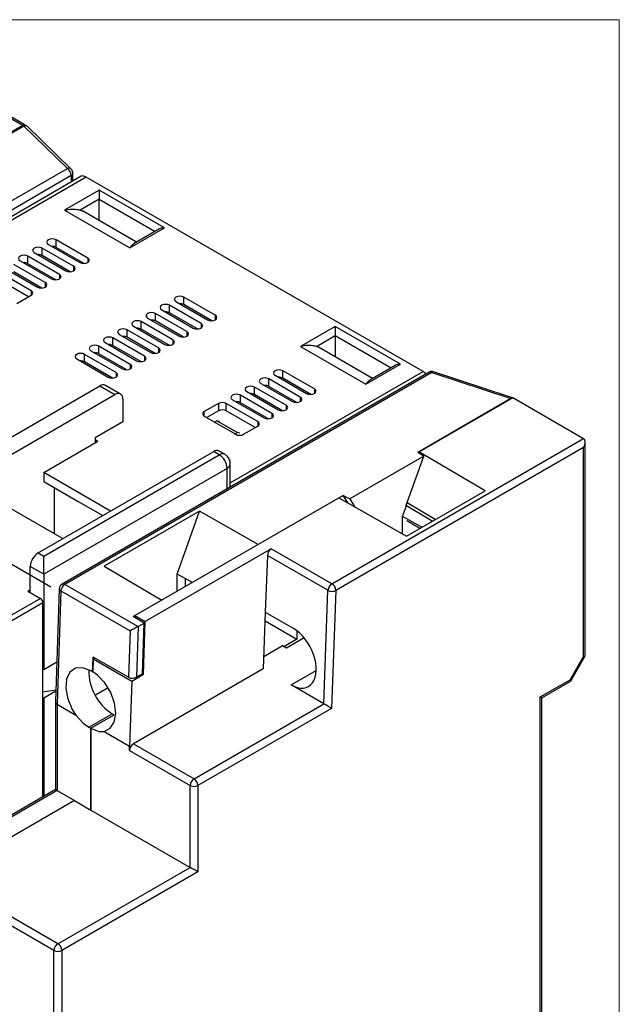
# Model space of a CAD drawing. Header units: millimetres. Extents: x 0 to 432, y 0 to 279.
# Tile 22 of 22: x 378 to 432, y 191 to 279. Entities that reach past the tile are written whole.
import ezdxf

# ---------------------------------------------------------------- set-up
doc = ezdxf.new("R2010")
doc.units = ezdxf.units.MM
doc.linetypes.add('SLD-Center', pattern=[19.05, 15.24, -1.27, 1.27, -1.27])
doc.linetypes.add('SLD-Solid', pattern=[0])
doc.layers.add('SLD-DEFPOINTS', color=7, linetype='Continuous')

# ---------------------------------------------------------------- blocks, each defined once
blk = doc.blocks.new('Block2')
at = {"color": 7, "linetype": 'SLD-Solid', "lineweight": 18}
for p, q in [((0, 279.4), (431.8, 279.4)), ((431.8, 279.4), (431.8, 0))]:
    blk.add_line(p, q, dxfattribs=at)

msp = doc.modelspace()

# ---------------------------------------------------------------- linework, layer by layer
at = {"color": 7, "linetype": 'SLD-Solid', "lineweight": 18}
for p in [(0, 279.4), (431.8, 0)]:
    msp.add_line(p, (431.8, 279.4), dxfattribs=at)
for p, q in [((378.173, 269.908), (371.456, 273.786)), ((378.423, 269.933), (371.704, 273.812)), ((378.173, 269.908), (370.975, 265.753)), ((378.303, 269.82), (371.214, 265.728)), ((382.211, 266.035), (378.303, 269.82)), ((382.559, 265.985), (378.599, 269.822)), ((366.788, 257.131), (382.211, 266.035)), ((366.789, 256.315), (382.565, 265.422)), ((382.565, 265.422), (382.565, 264.821)), ((382.711, 264.906), (382.711, 265.628)), ((383.442, 265.328), (366.789, 255.714)), ((383.901, 265.255), (366.789, 255.376)), ((414.165, 247.783), (383.901, 265.255)), ((385.067, 264.091), (381.956, 262.295)), ((390.936, 260.703), (385.067, 264.091)), ((385.067, 263.275), (383.37, 262.295)), ((385.067, 261.344), (385.067, 263.275)), ((385.067, 263.275), (390.083, 260.379)), ((381.956, 262.295), (387.825, 258.907)), ((388.411, 259.414), (383.56, 262.215)), ((387.825, 258.907), (390.936, 260.703)), ((390.436, 260.584), (388.16, 259.269)), ((380.507, 259.213), (383.335, 257.58)), ((384.042, 257.989), (381.214, 259.621)), ((381.214, 258.947), (381.214, 259.621)), ((379.234, 258.478), (382.062, 256.846)), ((382.769, 257.254), (379.941, 258.887)), ((379.941, 258.212), (379.941, 258.887)), ((383.727, 257.497), (381.214, 258.947)), ((380.224, 255.784), (377.395, 257.417)), ((377.961, 257.744), (380.789, 256.111)), ((381.497, 256.519), (378.668, 258.152)), ((378.668, 257.478), (378.668, 258.152)), ((381.181, 256.027), (378.668, 257.478)), ((382.454, 256.762), (379.941, 258.212)), ((384.042, 257.989), (384.042, 257.58)), ((378.951, 255.049), (376.123, 256.682)), ((376.688, 257.009), (379.517, 255.376)), ((379.908, 255.292), (377.395, 256.743)), ((382.769, 257.254), (382.769, 256.846)), ((378.721, 254.508), (376.123, 256.008)), ((380.224, 255.784), (380.224, 255.376)), ((381.497, 256.519), (381.497, 256.111)), ((378.951, 255.049), (378.951, 254.641)), ((377.678, 253.906), (378.951, 254.641)), ((391.962, 254.07), (394.79, 252.437)), ((395.497, 252.845), (392.669, 254.478)), ((392.669, 253.804), (392.669, 254.478)), ((392.952, 251.376), (390.123, 253.008)), ((390.123, 252.334), (390.123, 253.008)), ((390.689, 253.335), (393.517, 251.702)), ((394.224, 252.11), (391.396, 253.743)), ((391.396, 253.069), (391.396, 253.743)), ((393.909, 251.618), (391.396, 253.069)), ((395.182, 252.353), (392.669, 253.804)), ((391.679, 250.641), (388.85, 252.274)), ((388.85, 251.6), (388.85, 252.274)), ((389.416, 252.6), (392.245, 250.967)), ((392.636, 250.884), (390.123, 252.334)), ((394.224, 252.11), (394.224, 251.702)), ((395.497, 252.845), (395.497, 252.437)), ((390.406, 249.906), (387.578, 251.539)), ((387.578, 250.865), (387.578, 251.539)), ((388.143, 251.865), (390.972, 250.233)), ((391.363, 250.149), (388.85, 251.6)), ((392.952, 251.376), (392.952, 250.967)), ((406.281, 251.845), (403.169, 250.049)), ((412.15, 248.457), (406.281, 251.845)), ((385.598, 250.396), (388.426, 248.763)), ((389.133, 249.171), (386.305, 250.804)), ((386.305, 250.13), (386.305, 250.804)), ((386.871, 251.131), (389.699, 249.498)), ((390.091, 249.414), (387.578, 250.865)), ((391.679, 250.641), (391.679, 250.233)), ((404.584, 250.049), (406.281, 251.029)), ((406.281, 251.029), (406.281, 249.098)), ((406.281, 251.029), (411.296, 248.133)), ((384.325, 249.661), (387.153, 248.028)), ((387.861, 248.437), (385.032, 250.069)), ((385.032, 249.395), (385.032, 250.069)), ((388.818, 248.679), (386.305, 250.13)), ((390.406, 249.906), (390.406, 249.498)), ((403.169, 250.049), (409.038, 246.661)), ((409.624, 247.168), (404.773, 249.969)), ((383.052, 248.926), (385.881, 247.294)), ((386.588, 247.702), (383.759, 249.335)), ((383.759, 248.66), (383.759, 249.335)), ((386.272, 247.21), (383.759, 248.66)), ((387.545, 247.945), (385.032, 249.395)), ((389.133, 249.171), (389.133, 248.763)), ((414.705, 247.734), (381.728, 228.696)), ((414.955, 247.709), (381.978, 228.672)), ((386.588, 247.702), (386.588, 247.294)), ((387.861, 248.437), (387.861, 248.028)), ((396.851, 237.788), (414.165, 247.783)), ((404.407, 246.232), (401.578, 247.865)), ((401.578, 247.191), (401.578, 247.865)), ((409.038, 246.661), (412.15, 248.457)), ((411.65, 248.337), (409.373, 247.023)), ((414.955, 247.709), (422.051, 245.356)), ((422.018, 245.485), (415.112, 247.775)), ((403.134, 245.497), (400.306, 247.13)), ((400.306, 246.456), (400.306, 247.13)), ((400.871, 247.457), (403.7, 245.824)), ((404.091, 245.74), (401.578, 247.191)), ((376.511, 241.518), (385.138, 246.498)), ((385.138, 246.498), (386.482, 245.722)), ((386.982, 245.772), (385.638, 246.548)), ((398.326, 245.987), (401.154, 244.354)), ((401.861, 244.763), (399.033, 246.396)), ((399.033, 245.721), (399.033, 246.396)), ((399.599, 246.722), (402.427, 245.089)), ((402.818, 245.006), (400.306, 246.456)), ((404.407, 246.232), (404.407, 245.824)), ((370.713, 236.62), (386.482, 245.722)), ((387.189, 245.314), (387.189, 243.273)), ((397.053, 245.253), (399.881, 243.62)), ((400.588, 244.028), (397.76, 245.661)), ((397.76, 244.987), (397.76, 245.661)), ((401.546, 244.271), (399.033, 245.721)), ((403.134, 245.497), (403.134, 245.089)), ((422.051, 245.356), (413.69, 240.529)), ((413.798, 240.591), (422.226, 245.457)), ((422.226, 245.457), (428.59, 241.783)), ((395.78, 244.926), (394.507, 244.191)), ((394.507, 243.783), (394.507, 244.191)), ((395.78, 244.252), (394.738, 243.65)), ((395.78, 244.926), (395.78, 244.252)), ((399.316, 243.293), (396.487, 244.926)), ((396.487, 244.252), (396.487, 244.926)), ((399.085, 242.752), (396.487, 244.252)), ((400.273, 243.536), (397.76, 244.987)), ((401.861, 244.763), (401.861, 244.354)), ((387.189, 243.273), (384.714, 241.844)), ((394.507, 243.783), (397.336, 242.15)), ((395.427, 243.252), (395.639, 243.375)), ((397.477, 242.313), (395.639, 243.375)), ((395.639, 243.375), (395.871, 243.324)), ((399.316, 243.293), (399.316, 242.885)), ((400.588, 244.028), (400.588, 243.62)), ((398.043, 242.15), (399.316, 242.885)), ((380.082, 238.721), (384.961, 241.538)), ((384.714, 241.844), (384.714, 241.395)), ((384.714, 241.681), (384.961, 241.538)), ((397.265, 242.191), (397.477, 242.313)), ((397.709, 242.263), (397.477, 242.313)), ((405.979, 228.73), (428.59, 241.783)), ((396.351, 240.363), (395.856, 240.649)), ((428.59, 240.966), (406.333, 228.118)), ((428.59, 222.192), (428.59, 240.966)), ((428.736, 222.276), (428.736, 241.459)), ((379.587, 231.497), (395.356, 240.6)), ((380.082, 231.211), (395.851, 240.314)), ((395.851, 240.314), (395.356, 240.6)), ((414.25, 240.2), (407.574, 236.345)), ((412.618, 235.689), (414.25, 240.2)), ((414.25, 240.2), (413.69, 240.529)), ((413.798, 240.591), (413.76, 240.488)), ((419.749, 237.087), (413.798, 240.591)), ((396.558, 239.089), (380.082, 229.578)), ((396.558, 237.258), (396.558, 239.089)), ((396.851, 237.456), (396.851, 239.497)), ((386.092, 235.252), (380.082, 238.721)), ((380.082, 238.721), (380.082, 237.905)), ((380.082, 237.905), (383.194, 236.109)), ((381.037, 237.354), (381.037, 233.231)), ((396.851, 237.456), (396.849, 237.426)), ((412.682, 233.008), (419.749, 237.087)), ((388.285, 225.863), (406.612, 236.443)), ((407.003, 236.669), (399.366, 232.26)), ((406.612, 236.443), (412.682, 233.008)), ((407.003, 236.669), (407.574, 236.345)), ((407.431, 235.98), (407.003, 236.669)), ((407.574, 236.345), (408.002, 235.656)), ((376.123, 236.068), (381.814, 232.782)), ((383.194, 236.109), (385.385, 234.844)), ((412.327, 234.763), (412.674, 235.721)), ((412.674, 235.721), (412.618, 235.689)), ((414.997, 234.344), (412.674, 235.721)), ((415.245, 234.488), (412.733, 236.007)), ((394.082, 235.251), (385.529, 230.313)), ((392.067, 229.598), (394.082, 235.251)), ((399.366, 232.26), (394.082, 235.251)), ((412.326, 233.209), (412.326, 234.762)), ((414.048, 233.796), (412.327, 234.763)), ((413.877, 233.698), (412.719, 234.366)), ((400.534, 231.873), (389.204, 225.332)), ((405.979, 228.73), (400.534, 231.873)), ((379.587, 231.497), (380.082, 231.211)), ((400.181, 231.278), (399.995, 226.173)), ((405.626, 228.135), (400.181, 231.278)), ((380.082, 229.578), (378.88, 230.272)), ((378.88, 227.945), (378.88, 230.272)), ((385.529, 230.313), (390.7, 227.257)), ((380.082, 229.578), (380.082, 221.004)), ((392.067, 228.046), (392.067, 229.598)), ((393.442, 228.84), (392.067, 229.598)), ((392.81, 228.475), (392.81, 229.189)), ((381.478, 228.28), (381.138, 218.108)), ((388.554, 224.876), (381.978, 228.672)), ((379.8, 227.414), (374.5, 224.355)), ((378.88, 228.192), (378.668, 228.067)), ((378.668, 228.067), (379.8, 227.414)), ((381.625, 228.076), (381.284, 217.901)), ((381.625, 228.076), (387.847, 224.483)), ((405.255, 217.942), (405.626, 228.135)), ((406.333, 228.118), (405.948, 217.525)), ((374.712, 223.987), (380.012, 227.047)), ((380.012, 209.578), (380.012, 227.047)), ((390.7, 227.257), (388.133, 225.776)), ((389.115, 225.199), (388.133, 225.776)), ((388.285, 225.863), (388.28, 225.69)), ((388.285, 225.863), (389.204, 225.332)), ((399.995, 226.173), (399.811, 221.085)), ((399.995, 226.173), (402.506, 224.724)), ((388.568, 224.883), (388.416, 220.326)), ((388.568, 224.883), (388.554, 224.876)), ((388.568, 224.883), (389.115, 225.199)), ((388.962, 220.642), (389.115, 225.199)), ((389.063, 220.596), (389.204, 225.332)), ((399.968, 225.403), (402.825, 223.754)), ((387.847, 224.483), (387.708, 220.322)), ((403.49, 223.863), (401.885, 222.936)), ((402.825, 224.511), (402.825, 223.754)), ((401.529, 223.138), (399.85, 222.169)), ((401.885, 222.936), (401.529, 223.138)), ((402.825, 223.754), (401.645, 223.072)), ((384.481, 220.8), (384.525, 222.126)), ((387.708, 220.322), (384.525, 222.126)), ((384.537, 221.984), (384.655, 222.052)), ((427.383, 220.101), (428.59, 222.192)), ((427.402, 219.952), (428.729, 222.249)), ((381.258, 221.683), (380.082, 221.004)), ((384.537, 221.984), (384.495, 220.817)), ((384.537, 221.984), (388.002, 219.984)), ((380.082, 221.004), (380.012, 221.045)), ((384.481, 220.8), (384.304, 220.911)), ((384.494, 220.808), (384.481, 220.8)), ((388.002, 219.984), (389.063, 220.596)), ((399.811, 221.085), (388.143, 214.35)), ((388.962, 220.642), (388.416, 220.326)), ((388.963, 220.654), (389.063, 220.596)), ((402.321, 219.636), (404.57, 220.935)), ((388.002, 219.984), (387.79, 214.146)), ((405.255, 217.942), (402.321, 219.636)), ((424.701, 218.553), (427.383, 220.101)), ((424.847, 218.468), (427.383, 219.932)), ((381.173, 219.159), (380.012, 218.98)), ((380.012, 218.514), (380.082, 218.473)), ((380.082, 218.473), (381.171, 219.102)), ((385.865, 219.362), (384.74, 218.712)), ((424.701, 186.708), (424.701, 218.553)), ((424.847, 218.468), (424.701, 218.553)), ((380.082, 218.473), (380.082, 209.619)), ((381.138, 218.103), (381.138, 210.229)), ((381.284, 217.901), (382.965, 216.931)), ((381.284, 217.901), (381.284, 210.144)), ((393.588, 211.207), (405.255, 217.942)), ((424.847, 187.2), (424.847, 218.468)), ((384.148, 215.84), (386.249, 217.052)), ((384.325, 215.746), (386.424, 216.958)), ((386.376, 216.922), (384.325, 215.738)), ((386.424, 216.958), (386.249, 217.052)), ((405.948, 217.525), (393.942, 210.594)), ((384.148, 215.84), (384.325, 215.746)), ((384.325, 215.746), (384.325, 208.389)), ((384.325, 208.389), (384.325, 215.738)), ((385.508, 215.463), (387.79, 214.146)), ((387.79, 213.738), (387.79, 214.146)), ((388.143, 214.35), (393.588, 211.207)), ((387.79, 213.738), (393.235, 210.594)), ((393.235, 203.246), (393.235, 210.594)), ((393.942, 210.594), (393.942, 202.837)), ((381.138, 210.229), (369.153, 203.31)), ((381.284, 210.144), (369.405, 203.286)), ((381.284, 210.144), (382.84, 209.246)), ((382.84, 209.246), (370.961, 202.388)), ((382.84, 209.246), (384.325, 208.389)), ((384.325, 208.389), (393.235, 203.246)), ((381.355, 196.388), (393.235, 203.246)), ((393.942, 202.837), (381.709, 195.775)), ((381.002, 195.775), (370.607, 201.776)), ((381.355, 196.388), (370.961, 202.388)), ((381.002, 159.848), (381.002, 195.775)), ((381.709, 195.775), (381.709, 159.848))]:
    msp.add_line(p, q)
at = {"color": 7, "linetype": 'SLD-Center'}
msp.add_line((380.719, 228.429), (367.92, 235.817), dxfattribs=at)
at = {"flags": 128}
for points in [[(385.067, 264.091), (385.067, 264.014), (385.067, 263.927), (385.067, 263.832), (385.067, 263.733), (385.067, 263.633), (385.067, 263.534), (385.067, 263.439), (385.067, 263.352), (385.067, 263.275)], [(383.37, 262.295), (383.527, 262.233), (383.56, 262.215)], [(381.214, 259.621), (381.052, 259.684), (380.86, 259.706), (380.669, 259.684), (380.507, 259.621), (380.398, 259.528), (380.36, 259.417), (380.398, 259.307), (380.507, 259.213)], [(379.941, 258.887), (379.779, 258.949), (379.587, 258.971), (379.396, 258.949), (379.234, 258.887), (379.125, 258.793), (379.087, 258.682), (379.125, 258.572), (379.234, 258.478)], [(378.668, 258.152), (378.506, 258.214), (378.315, 258.236), (378.123, 258.214), (377.961, 258.152), (377.853, 258.058), (377.815, 257.948), (377.853, 257.837), (377.961, 257.744)], [(383.335, 257.58), (383.497, 257.518), (383.689, 257.496), (383.88, 257.518), (384.042, 257.58), (384.151, 257.674), (384.189, 257.784), (384.151, 257.895), (384.042, 257.989)], [(382.062, 256.846), (382.224, 256.783), (382.416, 256.761), (382.607, 256.783), (382.769, 256.846), (382.878, 256.939), (382.916, 257.05), (382.878, 257.16), (382.769, 257.254)], [(379.517, 255.376), (379.679, 255.313), (379.87, 255.291), (380.062, 255.313), (380.224, 255.376), (380.332, 255.47), (380.37, 255.58), (380.332, 255.691), (380.224, 255.784)], [(380.789, 256.111), (380.952, 256.048), (381.143, 256.026), (381.334, 256.048), (381.497, 256.111), (381.605, 256.204), (381.643, 256.315), (381.605, 256.425), (381.497, 256.519)], [(392.669, 254.478), (392.507, 254.541), (392.315, 254.562), (392.124, 254.541), (391.962, 254.478), (391.853, 254.384), (391.815, 254.274), (391.853, 254.163), (391.962, 254.07)], [(390.123, 253.008), (389.961, 253.071), (389.77, 253.093), (389.578, 253.071), (389.416, 253.008), (389.308, 252.915), (389.27, 252.804), (389.308, 252.694), (389.416, 252.6)], [(391.396, 253.743), (391.234, 253.806), (391.043, 253.828), (390.851, 253.806), (390.689, 253.743), (390.581, 253.65), (390.543, 253.539), (390.581, 253.429), (390.689, 253.335)], [(388.85, 252.274), (388.688, 252.336), (388.497, 252.358), (388.306, 252.336), (388.143, 252.274), (388.035, 252.18), (387.997, 252.07), (388.035, 251.959), (388.143, 251.865)], [(393.517, 251.702), (393.68, 251.64), (393.871, 251.618), (394.062, 251.64), (394.224, 251.702), (394.333, 251.796), (394.371, 251.906), (394.333, 252.017), (394.224, 252.11)], [(394.79, 252.437), (394.952, 252.374), (395.144, 252.352), (395.335, 252.374), (395.497, 252.437), (395.606, 252.531), (395.644, 252.641), (395.606, 252.751), (395.497, 252.845)], [(387.578, 251.539), (387.415, 251.601), (387.224, 251.623), (387.033, 251.601), (386.871, 251.539), (386.762, 251.445), (386.724, 251.335), (386.762, 251.224), (386.871, 251.131)], [(392.245, 250.967), (392.407, 250.905), (392.598, 250.883), (392.789, 250.905), (392.952, 250.967), (393.06, 251.061), (393.098, 251.172), (393.06, 251.282), (392.952, 251.376)], [(406.281, 251.845), (406.281, 251.768), (406.281, 251.681), (406.281, 251.586), (406.281, 251.487), (406.281, 251.386), (406.281, 251.287), (406.281, 251.193), (406.281, 251.106), (406.281, 251.029)], [(386.305, 250.804), (386.143, 250.867), (385.951, 250.889), (385.76, 250.867), (385.598, 250.804), (385.489, 250.71), (385.451, 250.6), (385.489, 250.49), (385.598, 250.396)], [(390.972, 250.233), (391.134, 250.17), (391.325, 250.148), (391.517, 250.17), (391.679, 250.233), (391.787, 250.326), (391.825, 250.437), (391.787, 250.547), (391.679, 250.641)], [(385.032, 250.069), (384.87, 250.132), (384.679, 250.154), (384.487, 250.132), (384.325, 250.069), (384.217, 249.976), (384.179, 249.865), (384.217, 249.755), (384.325, 249.661)], [(389.699, 249.498), (389.861, 249.435), (390.053, 249.413), (390.244, 249.435), (390.406, 249.498), (390.515, 249.592), (390.553, 249.702), (390.515, 249.812), (390.406, 249.906)], [(404.773, 249.969), (404.74, 249.987), (404.584, 250.049)], [(383.759, 249.335), (383.597, 249.397), (383.406, 249.419), (383.214, 249.397), (383.052, 249.335), (382.944, 249.241), (382.906, 249.13), (382.944, 249.02), (383.052, 248.926)], [(388.426, 248.763), (388.588, 248.701), (388.78, 248.679), (388.971, 248.701), (389.133, 248.763), (389.242, 248.857), (389.28, 248.967), (389.242, 249.078), (389.133, 249.171)], [(385.881, 247.294), (386.043, 247.231), (386.234, 247.209), (386.426, 247.231), (386.588, 247.294), (386.696, 247.387), (386.734, 247.498), (386.696, 247.608), (386.588, 247.702)], [(387.153, 248.028), (387.316, 247.966), (387.507, 247.944), (387.698, 247.966), (387.861, 248.028), (387.969, 248.122), (388.007, 248.232), (387.969, 248.343), (387.861, 248.437)], [(401.578, 247.865), (401.416, 247.928), (401.225, 247.95), (401.034, 247.928), (400.871, 247.865), (400.763, 247.771), (400.725, 247.661), (400.763, 247.55), (400.871, 247.457)], [(400.306, 247.13), (400.143, 247.193), (399.952, 247.215), (399.761, 247.193), (399.599, 247.13), (399.49, 247.037), (399.452, 246.926), (399.49, 246.816), (399.599, 246.722)], [(399.033, 246.396), (398.871, 246.458), (398.679, 246.48), (398.488, 246.458), (398.326, 246.396), (398.217, 246.302), (398.179, 246.191), (398.217, 246.081), (398.326, 245.987)], [(403.7, 245.824), (403.862, 245.761), (404.053, 245.739), (404.245, 245.761), (404.407, 245.824), (404.515, 245.918), (404.553, 246.028), (404.515, 246.139), (404.407, 246.232)], [(397.76, 245.661), (397.598, 245.723), (397.406, 245.745), (397.215, 245.723), (397.053, 245.661), (396.945, 245.567), (396.906, 245.457), (396.945, 245.346), (397.053, 245.253)], [(402.427, 245.089), (402.589, 245.027), (402.78, 245.005), (402.972, 245.027), (403.134, 245.089), (403.242, 245.183), (403.28, 245.293), (403.242, 245.404), (403.134, 245.497)], [(401.154, 244.354), (401.316, 244.292), (401.508, 244.27), (401.699, 244.292), (401.861, 244.354), (401.97, 244.448), (402.008, 244.559), (401.97, 244.669), (401.861, 244.763)], [(399.881, 243.62), (400.044, 243.557), (400.235, 243.535), (400.426, 243.557), (400.588, 243.62), (400.697, 243.713), (400.735, 243.824), (400.697, 243.934), (400.588, 244.028)], [(380.082, 229.578), (380.082, 229.732), (380.082, 229.906), (380.082, 230.096), (380.082, 230.294), (380.082, 230.495), (380.082, 230.693), (380.082, 230.882), (380.082, 231.057), (380.082, 231.211)], [(384.304, 220.911), (383.586, 221.18), (382.939, 221.132), (382.436, 220.774), (382.134, 220.145), (382.067, 219.315), (382.243, 218.379), (382.642, 217.442), (382.965, 216.931)], [(385.508, 215.463), (386.06, 215.739), (386.424, 216.3), (386.56, 217.084), (386.453, 218.003), (386.115, 218.953), (385.583, 219.825), (384.918, 220.522), (384.495, 220.817)], [(382.965, 216.931), (383.629, 216.213), (384.148, 215.84)], [(384.325, 215.738), (385.039, 215.466), (385.508, 215.463)]]:
    msp.add_lwpolyline(points, dxfattribs=at)
for centre, radius, start, end in [((378.312, 269.74), 0.218, 36.76509, 129.55664), ((382.345, 265.725), 0.337, 50.38063, 113.35544), ((381.797, 265.387), 0.768, 2.60553, 57.39448), ((379.592, 257.537), 0.76, 62.66885, 92.72343), ((380.865, 258.272), 0.76, 62.66924, 92.72275), ((378.319, 256.803), 0.76, 62.66857, 92.72372), ((378.874, 254.845), 0.218, 290.78349, 69.21649), ((392.32, 253.129), 0.76, 62.66854, 92.72375), ((391.047, 252.394), 0.76, 62.66921, 92.72277), ((389.774, 251.659), 0.76, 62.66882, 92.72346), ((388.502, 250.925), 0.76, 62.66854, 92.72375), ((387.229, 250.19), 0.76, 62.66841, 92.72358), ((384.683, 248.72), 0.76, 62.66861, 92.72352), ((385.956, 249.455), 0.76, 62.66868, 92.72361), ((383.41, 247.985), 0.76, 62.66868, 92.72361), ((414.808, 247.504), 0.251, 54.38228, 114.30701), ((414.959, 247.376), 0.428, 69.11194, 121.5607), ((415.086, 247.617), 0.16, 80.68182, 145.01269), ((401.23, 246.516), 0.76, 62.66881, 92.72318), ((385.431, 246.089), 0.503, 65.69302, 125.61745), ((399.957, 245.781), 0.76, 62.66842, 92.72386), ((386.758, 245.384), 0.437, 350.78602, 129.20323), ((397.411, 244.312), 0.76, 62.668, 92.72398), ((398.684, 245.046), 0.76, 62.66814, 92.72415), ((394.585, 243.987), 0.218, 110.7836, 249.21677), ((396.134, 244.244), 0.769, 62.60975, 117.39019), ((396.134, 243.57), 0.769, 62.60975, 117.39019), ((399.238, 243.089), 0.218, 290.7837, 69.21648), ((397.689, 242.833), 0.769, 242.60961, 297.39027), ((395.649, 240.191), 0.503, 65.69302, 125.61745), ((396.141, 239.932), 0.48, 64.0734, 127.21311), ((395.023, 239.019), 1.537, 2.6056, 57.39446), ((396.35, 239.547), 0.503, 294.38583, 354.18129), ((400.952, 231.223), 0.773, 122.71327, 175.86969), ((380.415, 230.202), 1.537, 122.60545, 177.39461), ((381.719, 228.298), 0.241, 184.19392, 246.99533), ((381.964, 228.277), 0.482, 119.39355, 184.13459), ((382.385, 228.027), 0.762, 122.31653, 176.38168), ((381.833, 228.482), 0.239, 52.5704, 116.17051), ((406.385, 228.086), 0.761, 122.27136, 176.3116), ((405.565, 228.083), 0.768, 2.60513, 57.39469), ((379.551, 227.026), 0.461, 2.60549, 57.39466), ((405.997, 228.842), 0.799, 242.3023, 294.83388), ((388.651, 220.884), 4.522, 178.83287, 237.91166), ((388.058, 221.001), 0.764, 242.73662, 297.87751), ((388.557, 213.703), 0.768, 122.60545, 177.39461), ((394.002, 210.559), 0.768, 122.60545, 177.39461), ((393.588, 211.277), 0.768, 242.60939, 297.39073), ((393.175, 210.56), 0.768, 2.5788, 57.42102), ((381.769, 195.74), 0.768, 122.60556, 177.39431), ((380.958, 195.75), 0.751, 1.91427, 58.0856), ((381.355, 196.458), 0.769, 242.60967, 297.39058)]:
    msp.add_arc(centre, radius, start, end)
for centre, major_axis, ratio, start_param, end_param in [((378.303, 269.412), (0.266, 0.433), 0.576828, 6.155461, 7.099531), ((384.042, 264.52), (-0.625, 0.791), 0.454258, 5.43158, 6.216897), ((390.936, 260.295), (0.707, 0), 0.577382, 1.570796, 2.356113), ((412.15, 248.049), (0.707, 0), 0.577382, 1.570796, 2.356113), ((414.306, 247.049), (-0.625, 0.791), 0.454258, 5.051186, 5.43158), ((422.874, 244.674), (1.342, -0.831), 0.222001, 2.205871, 2.391316), ((422.051, 244.947), (0.268, 0.433), 0.576669, 0.321936, 0.82052), ((428.236, 241.171), (0.354, 0.612), 0.577335, 4.71243, 6.283226), ((388.2, 224.671), (0.51, 0.283), 0.017103, 0.795576, 2.327023), ((402.413, 222.18), (-1.422, 2.7), 0.601545, 2.37961, 5.521203), ((428.236, 222.396), (0.498, -0.133), 0.317765, 5.582727, 6.368125), ((427.029, 220.305), (-0.365, 0.365), 0.317888, 3.056612, 3.842091), ((381.638, 218.097), (0.5, -0.008), 0.565819, 3.132136, 3.936447), ((405.594, 217.729), (0.49, -0.295), 0.018608, 0.775182, 2.345978), ((381.638, 209.94), (0.5, -0.289), 0.00007, 2.356235, 3.141552), ((393.588, 203.041), (0.5, -0.289), 0.00007, 0.785439, 2.356235)]:
    msp.add_ellipse(centre, major_axis=major_axis, ratio=ratio, start_param=start_param, end_param=end_param)
for points, knots in [([(382.711, 265.626), (382.711, 265.627), (382.715, 265.655), (382.7, 265.739), (382.663, 265.867), (382.593, 265.945), (382.559, 265.983)], [0, 0, 0, 0, 0.008764, 0.216274, 0.626595, 1, 1, 1, 1]), ([(382.565, 265.422), (382.598, 265.446), (382.668, 265.495), (382.711, 265.569), (382.708, 265.614), (382.707, 265.626)], [0, 0, 0, 0, 0.400328, 0.839967, 1, 1, 1, 1]), ([(381.956, 262.295), (381.959, 262.296), (382.188, 262.346), (382.622, 262.395), (383.109, 262.36), (383.309, 262.31), (383.37, 262.295)], [0, 0, 0, 0, 0.005913, 0.433948, 0.827141, 1, 1, 1, 1]), ([(388.173, 259.245), (388.11, 259.212), (387.986, 259.147), (387.881, 258.991), (387.826, 258.909), (387.825, 258.907)], [0, 0, 0, 0, 0.500517, 0.989058, 1, 1, 1, 1]), ([(404.584, 250.049), (404.481, 250.073), (404.21, 250.135), (403.693, 250.139), (403.315, 250.081), (403.173, 250.05), (403.169, 250.049)], [0, 0, 0, 0, 0.277156, 0.730055, 0.994087, 1, 1, 1, 1]), ([(409.386, 246.998), (409.324, 246.966), (409.199, 246.901), (409.094, 246.745), (409.04, 246.663), (409.038, 246.661)], [0, 0, 0, 0, 0.500517, 0.989058, 1, 1, 1, 1]), ([(396.842, 239.497), (396.844, 239.518), (396.865, 239.664), (396.77, 239.928), (396.587, 240.204), (396.419, 240.316), (396.351, 240.362)], [0, 0, 0, 0, 0.059839, 0.423888, 0.764462, 1, 1, 1, 1])]:
    msp.add_open_spline(points, degree=3, knots=knots)

# ---------------------------------------------------------------- block references
at = {"layer": 'SLD-DEFPOINTS'}
msp.add_blockref('Block2', (0, 0), dxfattribs=at)

doc.saveas('drawing.dxf')
